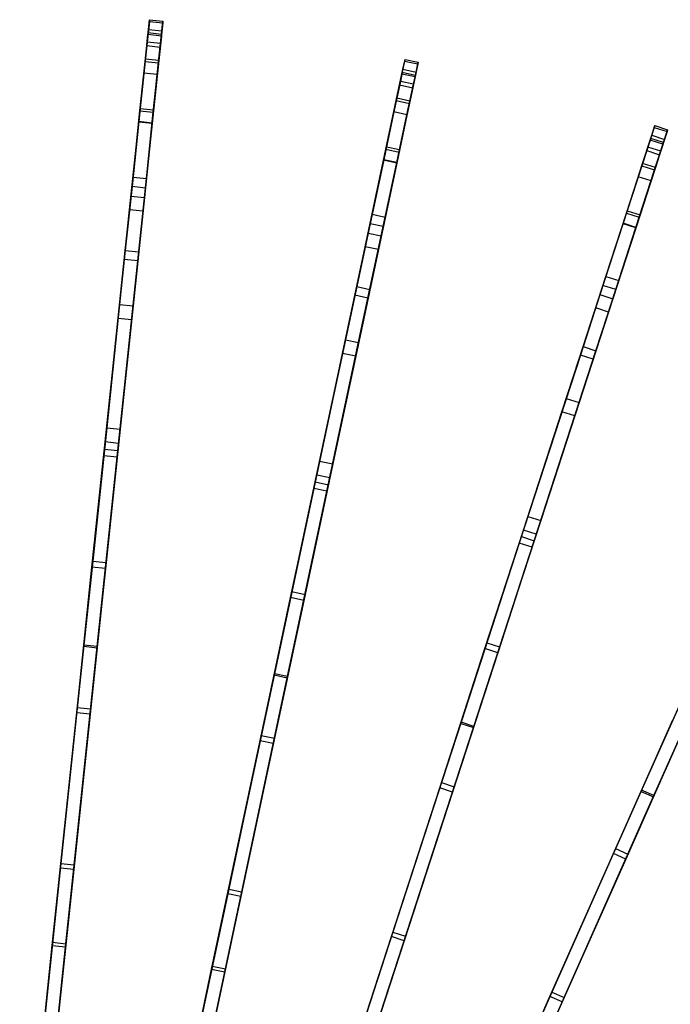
# Model space of a CAD drawing. Extents: x 0.4 to 55.5, y 0.4 to 55.5.
# Tile 102 of 103: x 29.3 to 36.5, y 44.3 to 55.3. Entities that reach past the tile are written whole.
import ezdxf

# ---------------------------------------------------------------- set-up
doc = ezdxf.new("R2010")
doc.units = 0
doc.header["$LTSCALE"] = 2.54
doc.layers.get('0').update_dxf_attribs({"color": 13, "linetype": 'CONTINUOUS'})

# ---------------------------------------------------------------- blocks, each defined once
blk = doc.blocks.new('M_STL')
at = {"color": 0}
for p, q in [((30.726, 55.312, 20.965), (30.698, 55.042, 19.767)), ((30.726, 55.312, 20.965), (30.698, 55.042, 19.767)), ((30.717, 55.22, 22.832), (30.728, 55.331, 22.149)), ((30.717, 55.22, 22.832), (30.728, 55.331, 22.149)), ((30.728, 55.331, 22.149), (30.726, 55.312, 20.965)), ((30.728, 55.331, 22.149), (30.726, 55.312, 20.965)), ((30.726, 55.312, 20.965), (30.875, 55.296, 20.965)), ((30.726, 55.312, 20.965), (30.875, 55.296, 20.965)), ((30.728, 55.331, 22.149), (30.877, 55.315, 22.149)), ((30.728, 55.331, 22.149), (30.877, 55.315, 22.149)), ((30.875, 55.296, 20.965), (30.847, 55.026, 19.767)), ((30.875, 55.296, 20.965), (30.847, 55.026, 19.767)), ((30.866, 55.205, 22.832), (30.877, 55.315, 22.149)), ((30.866, 55.205, 22.832), (30.877, 55.315, 22.149)), ((30.877, 55.315, 22.149), (30.875, 55.296, 20.965)), ((30.877, 55.315, 22.149), (30.875, 55.296, 20.965)), ((30.679, 54.864, 23.862), (30.717, 55.22, 22.832)), ((30.679, 54.864, 23.862), (30.717, 55.22, 22.832)), ((30.682, 54.891, 19.783), (30.711, 55.164, 20.979)), ((30.682, 54.891, 19.783), (30.711, 55.164, 20.979)), ((30.713, 55.183, 22.149), (30.702, 55.082, 22.77)), ((30.713, 55.183, 22.149), (30.702, 55.082, 22.77)), ((30.711, 55.164, 20.979), (30.713, 55.183, 22.149)), ((30.711, 55.164, 20.979), (30.713, 55.183, 22.149)), ((30.86, 55.148, 20.979), (30.711, 55.164, 20.979)), ((30.86, 55.148, 20.979), (30.711, 55.164, 20.979)), ((30.862, 55.167, 22.149), (30.713, 55.183, 22.149)), ((30.862, 55.167, 22.149), (30.713, 55.183, 22.149)), ((30.717, 55.22, 22.832), (30.866, 55.205, 22.832)), ((30.717, 55.22, 22.832), (30.866, 55.205, 22.832)), ((30.828, 54.848, 23.862), (30.866, 55.205, 22.832)), ((30.828, 54.848, 23.862), (30.866, 55.205, 22.832)), ((30.86, 55.148, 20.979), (30.831, 54.875, 19.783)), ((30.86, 55.148, 20.979), (30.831, 54.875, 19.783)), ((30.851, 55.067, 22.77), (30.862, 55.167, 22.149)), ((30.851, 55.067, 22.77), (30.862, 55.167, 22.149)), ((30.862, 55.167, 22.149), (30.86, 55.148, 20.979)), ((30.862, 55.167, 22.149), (30.86, 55.148, 20.979)), ((30.698, 55.042, 19.767), (30.624, 54.341, 17.752)), ((30.698, 55.042, 19.767), (30.624, 54.341, 17.752)), ((30.702, 55.082, 22.77), (30.666, 54.736, 23.784)), ((30.702, 55.082, 22.77), (30.666, 54.736, 23.784)), ((30.698, 55.042, 19.767), (30.847, 55.026, 19.767)), ((30.698, 55.042, 19.767), (30.847, 55.026, 19.767)), ((30.851, 55.067, 22.77), (30.702, 55.082, 22.77)), ((30.851, 55.067, 22.77), (30.702, 55.082, 22.77)), ((30.847, 55.026, 19.767), (30.773, 54.325, 17.752)), ((30.847, 55.026, 19.767), (30.773, 54.325, 17.752)), ((30.815, 54.72, 23.784), (30.851, 55.067, 22.77)), ((30.815, 54.72, 23.784), (30.851, 55.067, 22.77)), ((30.608, 54.189, 17.775), (30.682, 54.891, 19.783)), ((30.608, 54.189, 17.775), (30.682, 54.891, 19.783)), ((30.621, 54.313, 24.775), (30.679, 54.864, 23.862)), ((30.621, 54.313, 24.775), (30.679, 54.864, 23.862)), ((30.679, 54.864, 23.862), (30.828, 54.848, 23.862)), ((30.679, 54.864, 23.862), (30.828, 54.848, 23.862)), ((30.831, 54.875, 19.783), (30.682, 54.891, 19.783)), ((30.831, 54.875, 19.783), (30.682, 54.891, 19.783)), ((30.831, 54.875, 19.783), (30.757, 54.173, 17.775)), ((30.831, 54.875, 19.783), (30.757, 54.173, 17.775)), ((30.77, 54.298, 24.775), (30.828, 54.848, 23.862)), ((30.77, 54.298, 24.775), (30.828, 54.848, 23.862)), ((33.574, 54.868, 20.964), (33.517, 54.603, 19.765)), ((33.574, 54.868, 20.964), (33.517, 54.603, 19.765)), ((33.555, 54.778, 22.833), (33.578, 54.888, 22.149)), ((33.555, 54.778, 22.833), (33.578, 54.888, 22.149)), ((33.578, 54.888, 22.149), (33.574, 54.868, 20.964)), ((33.578, 54.888, 22.149), (33.574, 54.868, 20.964)), ((33.574, 54.868, 20.964), (33.72, 54.837, 20.964)), ((33.574, 54.868, 20.964), (33.72, 54.837, 20.964)), ((33.578, 54.888, 22.149), (33.725, 54.856, 22.149)), ((33.578, 54.888, 22.149), (33.725, 54.856, 22.149)), ((33.72, 54.837, 20.964), (33.664, 54.572, 19.765)), ((33.72, 54.837, 20.964), (33.664, 54.572, 19.765)), ((33.701, 54.747, 22.833), (33.725, 54.856, 22.149)), ((33.701, 54.747, 22.833), (33.725, 54.856, 22.149)), ((33.725, 54.856, 22.149), (33.72, 54.837, 20.964)), ((33.725, 54.856, 22.149), (33.72, 54.837, 20.964)), ((30.666, 54.736, 23.784), (30.609, 54.194, 24.685)), ((30.666, 54.736, 23.784), (30.609, 54.194, 24.685)), ((30.815, 54.72, 23.784), (30.666, 54.736, 23.784)), ((30.815, 54.72, 23.784), (30.666, 54.736, 23.784)), ((30.758, 54.178, 24.685), (30.815, 54.72, 23.784)), ((30.758, 54.178, 24.685), (30.815, 54.72, 23.784)), ((33.48, 54.428, 23.864), (33.555, 54.778, 22.833)), ((33.48, 54.428, 23.864), (33.555, 54.778, 22.833)), ((33.486, 54.454, 19.782), (33.543, 54.723, 20.978)), ((33.486, 54.454, 19.782), (33.543, 54.723, 20.978)), ((33.547, 54.742, 22.148), (33.526, 54.643, 22.771)), ((33.547, 54.742, 22.148), (33.526, 54.643, 22.771)), ((33.543, 54.723, 20.978), (33.547, 54.742, 22.148)), ((33.543, 54.723, 20.978), (33.547, 54.742, 22.148)), ((33.69, 54.692, 20.978), (33.543, 54.723, 20.978)), ((33.69, 54.692, 20.978), (33.543, 54.723, 20.978)), ((33.694, 54.71, 22.148), (33.547, 54.742, 22.148)), ((33.694, 54.71, 22.148), (33.547, 54.742, 22.148)), ((33.555, 54.778, 22.833), (33.701, 54.747, 22.833)), ((33.555, 54.778, 22.833), (33.701, 54.747, 22.833)), ((33.627, 54.396, 23.864), (33.701, 54.747, 22.833)), ((33.627, 54.396, 23.864), (33.701, 54.747, 22.833)), ((33.673, 54.612, 22.771), (33.694, 54.71, 22.148)), ((33.673, 54.612, 22.771), (33.694, 54.71, 22.148)), ((33.694, 54.71, 22.148), (33.69, 54.692, 20.978)), ((33.694, 54.71, 22.148), (33.69, 54.692, 20.978)), ((33.517, 54.603, 19.765), (33.371, 53.913, 17.749)), ((33.517, 54.603, 19.765), (33.371, 53.913, 17.749)), ((33.526, 54.643, 22.771), (33.453, 54.302, 23.785)), ((33.526, 54.643, 22.771), (33.453, 54.302, 23.785)), ((33.517, 54.603, 19.765), (33.664, 54.572, 19.765)), ((33.517, 54.603, 19.765), (33.664, 54.572, 19.765)), ((33.673, 54.612, 22.771), (33.526, 54.643, 22.771)), ((33.673, 54.612, 22.771), (33.526, 54.643, 22.771)), ((33.6, 54.271, 23.785), (33.673, 54.612, 22.771)), ((33.6, 54.271, 23.785), (33.673, 54.612, 22.771)), ((33.69, 54.692, 20.978), (33.632, 54.423, 19.782)), ((33.69, 54.692, 20.978), (33.632, 54.423, 19.782)), ((33.664, 54.572, 19.765), (33.517, 53.882, 17.749)), ((33.664, 54.572, 19.765), (33.517, 53.882, 17.749)), ((33.339, 53.764, 17.773), (33.486, 54.454, 19.782)), ((33.339, 53.764, 17.773), (33.486, 54.454, 19.782)), ((33.365, 53.886, 24.776), (33.48, 54.428, 23.864)), ((33.365, 53.886, 24.776), (33.48, 54.428, 23.864)), ((33.48, 54.428, 23.864), (33.627, 54.396, 23.864)), ((33.48, 54.428, 23.864), (33.627, 54.396, 23.864)), ((33.632, 54.423, 19.782), (33.486, 54.454, 19.782)), ((33.632, 54.423, 19.782), (33.486, 54.454, 19.782)), ((33.632, 54.423, 19.782), (33.486, 53.732, 17.773)), ((33.632, 54.423, 19.782), (33.486, 53.732, 17.773)), ((33.512, 53.855, 24.776), (33.627, 54.396, 23.864)), ((33.512, 53.855, 24.776), (33.627, 54.396, 23.864)), ((30.624, 54.341, 17.752), (30.521, 53.363, 15.561)), ((30.624, 54.341, 17.752), (30.521, 53.363, 15.561)), ((30.544, 53.576, 25.551), (30.621, 54.313, 24.775)), ((30.544, 53.576, 25.551), (30.621, 54.313, 24.775)), ((30.621, 54.313, 24.775), (30.77, 54.298, 24.775)), ((30.621, 54.313, 24.775), (30.77, 54.298, 24.775)), ((30.624, 54.341, 17.752), (30.773, 54.325, 17.752)), ((30.624, 54.341, 17.752), (30.773, 54.325, 17.752)), ((30.773, 54.325, 17.752), (30.671, 53.347, 15.561)), ((30.773, 54.325, 17.752), (30.671, 53.347, 15.561)), ((30.693, 53.56, 25.551), (30.77, 54.298, 24.775)), ((30.693, 53.56, 25.551), (30.77, 54.298, 24.775)), ((33.453, 54.302, 23.785), (33.34, 53.768, 24.686)), ((33.453, 54.302, 23.785), (33.34, 53.768, 24.686)), ((33.6, 54.271, 23.785), (33.453, 54.302, 23.785)), ((33.6, 54.271, 23.785), (33.453, 54.302, 23.785)), ((33.487, 53.737, 24.686), (33.6, 54.271, 23.785)), ((33.487, 53.737, 24.686), (33.6, 54.271, 23.785)), ((30.505, 53.209, 15.587), (30.608, 54.189, 17.775)), ((30.505, 53.209, 15.587), (30.608, 54.189, 17.775)), ((30.609, 54.194, 24.685), (30.533, 53.469, 25.445)), ((30.609, 54.194, 24.685), (30.533, 53.469, 25.445)), ((30.757, 54.173, 17.775), (30.608, 54.189, 17.775)), ((30.757, 54.173, 17.775), (30.608, 54.189, 17.775)), ((30.758, 54.178, 24.685), (30.609, 54.194, 24.685)), ((30.758, 54.178, 24.685), (30.609, 54.194, 24.685)), ((30.757, 54.173, 17.775), (30.654, 53.194, 15.587)), ((30.757, 54.173, 17.775), (30.654, 53.194, 15.587)), ((30.682, 53.453, 25.445), (30.758, 54.178, 24.685)), ((30.682, 53.453, 25.445), (30.758, 54.178, 24.685)), ((36.331, 54.042, 22.833), (36.365, 54.149, 22.148)), ((36.331, 54.042, 22.833), (36.365, 54.149, 22.148)), ((36.365, 54.149, 22.148), (36.359, 54.13, 20.963)), ((36.365, 54.149, 22.148), (36.359, 54.13, 20.963)), ((36.365, 54.149, 22.148), (36.508, 54.103, 22.148)), ((36.365, 54.149, 22.148), (36.508, 54.103, 22.148)), ((36.22, 53.701, 23.865), (36.331, 54.042, 22.833)), ((36.22, 53.701, 23.865), (36.331, 54.042, 22.833)), ((36.359, 54.13, 20.963), (36.275, 53.872, 19.764)), ((36.359, 54.13, 20.963), (36.275, 53.872, 19.764)), ((36.331, 54.042, 22.833), (36.474, 53.996, 22.833)), ((36.331, 54.042, 22.833), (36.474, 53.996, 22.833)), ((36.359, 54.13, 20.963), (36.502, 54.084, 20.963)), ((36.359, 54.13, 20.963), (36.502, 54.084, 20.963)), ((36.502, 54.084, 20.963), (36.418, 53.825, 19.764)), ((36.502, 54.084, 20.963), (36.418, 53.825, 19.764)), ((36.474, 53.996, 22.833), (36.508, 54.103, 22.148)), ((36.474, 53.996, 22.833), (36.508, 54.103, 22.148)), ((36.508, 54.103, 22.148), (36.502, 54.084, 20.963)), ((36.508, 54.103, 22.148), (36.502, 54.084, 20.963)), ((36.228, 53.727, 19.78), (36.313, 53.988, 20.977)), ((36.228, 53.727, 19.78), (36.313, 53.988, 20.977)), ((36.319, 54.007, 22.148), (36.288, 53.911, 22.771)), ((36.319, 54.007, 22.148), (36.288, 53.911, 22.771)), ((36.313, 53.988, 20.977), (36.319, 54.007, 22.148)), ((36.313, 53.988, 20.977), (36.319, 54.007, 22.148)), ((36.456, 53.942, 20.977), (36.313, 53.988, 20.977)), ((36.456, 53.942, 20.977), (36.313, 53.988, 20.977)), ((36.462, 53.961, 22.148), (36.319, 54.007, 22.148)), ((36.462, 53.961, 22.148), (36.319, 54.007, 22.148)), ((36.363, 53.655, 23.865), (36.474, 53.996, 22.833)), ((36.363, 53.655, 23.865), (36.474, 53.996, 22.833)), ((36.456, 53.942, 20.977), (36.371, 53.681, 19.78)), ((36.456, 53.942, 20.977), (36.371, 53.681, 19.78)), ((36.431, 53.864, 22.771), (36.462, 53.961, 22.148)), ((36.431, 53.864, 22.771), (36.462, 53.961, 22.148)), ((36.462, 53.961, 22.148), (36.456, 53.942, 20.977)), ((36.462, 53.961, 22.148), (36.456, 53.942, 20.977)), ((33.371, 53.913, 17.749), (33.166, 52.951, 15.558)), ((33.371, 53.913, 17.749), (33.166, 52.951, 15.558)), ((33.211, 53.16, 25.552), (33.365, 53.886, 24.776)), ((33.211, 53.16, 25.552), (33.365, 53.886, 24.776)), ((33.517, 53.882, 17.749), (33.313, 52.919, 15.558)), ((33.517, 53.882, 17.749), (33.313, 52.919, 15.558)), ((33.357, 53.129, 25.552), (33.512, 53.855, 24.776)), ((33.357, 53.129, 25.552), (33.512, 53.855, 24.776)), ((33.365, 53.886, 24.776), (33.512, 53.855, 24.776)), ((33.365, 53.886, 24.776), (33.512, 53.855, 24.776)), ((33.371, 53.913, 17.749), (33.517, 53.882, 17.749)), ((33.371, 53.913, 17.749), (33.517, 53.882, 17.749)), ((36.275, 53.872, 19.764), (36.057, 53.2, 17.747)), ((36.275, 53.872, 19.764), (36.057, 53.2, 17.747)), ((36.288, 53.911, 22.771), (36.18, 53.579, 23.785)), ((36.288, 53.911, 22.771), (36.18, 53.579, 23.785)), ((36.418, 53.825, 19.764), (36.2, 53.154, 17.747)), ((36.418, 53.825, 19.764), (36.2, 53.154, 17.747)), ((36.275, 53.872, 19.764), (36.418, 53.825, 19.764)), ((36.275, 53.872, 19.764), (36.418, 53.825, 19.764)), ((36.431, 53.864, 22.771), (36.288, 53.911, 22.771)), ((36.431, 53.864, 22.771), (36.288, 53.911, 22.771)), ((36.323, 53.532, 23.785), (36.431, 53.864, 22.771)), ((36.323, 53.532, 23.785), (36.431, 53.864, 22.771)), ((33.134, 52.799, 15.584), (33.339, 53.764, 17.773)), ((33.134, 52.799, 15.584), (33.339, 53.764, 17.773)), ((33.34, 53.768, 24.686), (33.188, 53.055, 25.446)), ((33.34, 53.768, 24.686), (33.188, 53.055, 25.446)), ((33.486, 53.732, 17.773), (33.281, 52.768, 15.584)), ((33.486, 53.732, 17.773), (33.281, 52.768, 15.584)), ((33.335, 53.024, 25.446), (33.487, 53.737, 24.686)), ((33.335, 53.024, 25.446), (33.487, 53.737, 24.686)), ((33.486, 53.732, 17.773), (33.339, 53.764, 17.773)), ((33.486, 53.732, 17.773), (33.339, 53.764, 17.773)), ((33.487, 53.737, 24.686), (33.34, 53.768, 24.686)), ((33.487, 53.737, 24.686), (33.34, 53.768, 24.686)), ((36.01, 53.055, 17.771), (36.228, 53.727, 19.78)), ((36.01, 53.055, 17.771), (36.228, 53.727, 19.78)), ((36.371, 53.681, 19.78), (36.228, 53.727, 19.78)), ((36.371, 53.681, 19.78), (36.228, 53.727, 19.78)), ((36.049, 53.174, 24.777), (36.22, 53.701, 23.865)), ((36.049, 53.174, 24.777), (36.22, 53.701, 23.865)), ((36.371, 53.681, 19.78), (36.153, 53.009, 17.771)), ((36.371, 53.681, 19.78), (36.153, 53.009, 17.771)), ((36.191, 53.128, 24.777), (36.363, 53.655, 23.865)), ((36.191, 53.128, 24.777), (36.363, 53.655, 23.865)), ((36.22, 53.701, 23.865), (36.363, 53.655, 23.865)), ((36.22, 53.701, 23.865), (36.363, 53.655, 23.865)), ((30.458, 52.757, 26.062), (30.544, 53.576, 25.551)), ((30.458, 52.757, 26.062), (30.544, 53.576, 25.551)), ((30.544, 53.576, 25.551), (30.693, 53.56, 25.551)), ((30.544, 53.576, 25.551), (30.693, 53.56, 25.551)), ((30.607, 52.741, 26.062), (30.693, 53.56, 25.551)), ((30.607, 52.741, 26.062), (30.693, 53.56, 25.551)), ((36.18, 53.579, 23.785), (36.012, 53.06, 24.687)), ((36.18, 53.579, 23.785), (36.012, 53.06, 24.687)), ((36.154, 53.014, 24.687), (36.323, 53.532, 23.785)), ((36.154, 53.014, 24.687), (36.323, 53.532, 23.785)), ((36.323, 53.532, 23.785), (36.18, 53.579, 23.785)), ((36.323, 53.532, 23.785), (36.18, 53.579, 23.785)), ((30.533, 53.469, 25.445), (30.447, 52.658, 25.944)), ((30.533, 53.469, 25.445), (30.447, 52.658, 25.944)), ((30.682, 53.453, 25.445), (30.533, 53.469, 25.445)), ((30.682, 53.453, 25.445), (30.533, 53.469, 25.445)), ((30.597, 52.643, 25.944), (30.682, 53.453, 25.445)), ((30.597, 52.643, 25.944), (30.682, 53.453, 25.445)), ((30.521, 53.363, 15.561), (30.394, 52.154, 13.362)), ((30.521, 53.363, 15.561), (30.394, 52.154, 13.362)), ((30.521, 53.363, 15.561), (30.671, 53.347, 15.561)), ((30.521, 53.363, 15.561), (30.671, 53.347, 15.561)), ((30.671, 53.347, 15.561), (30.544, 52.138, 13.362)), ((30.671, 53.347, 15.561), (30.544, 52.138, 13.362)), ((30.378, 51.999, 13.395), (30.505, 53.209, 15.587)), ((30.378, 51.999, 13.395), (30.505, 53.209, 15.587)), ((30.654, 53.194, 15.587), (30.505, 53.209, 15.587)), ((30.654, 53.194, 15.587), (30.505, 53.209, 15.587)), ((30.654, 53.194, 15.587), (30.527, 51.983, 13.395)), ((30.654, 53.194, 15.587), (30.527, 51.983, 13.395)), ((33.039, 52.354, 26.063), (33.211, 53.16, 25.552)), ((33.039, 52.354, 26.063), (33.211, 53.16, 25.552)), ((33.211, 53.16, 25.552), (33.357, 53.129, 25.552)), ((33.211, 53.16, 25.552), (33.357, 53.129, 25.552)), ((36.057, 53.2, 17.747), (35.753, 52.264, 15.555)), ((36.057, 53.2, 17.747), (35.753, 52.264, 15.555)), ((35.819, 52.468, 25.553), (36.049, 53.174, 24.777)), ((35.819, 52.468, 25.553), (36.049, 53.174, 24.777)), ((36.049, 53.174, 24.777), (36.191, 53.128, 24.777)), ((36.049, 53.174, 24.777), (36.191, 53.128, 24.777)), ((36.057, 53.2, 17.747), (36.2, 53.154, 17.747)), ((36.057, 53.2, 17.747), (36.2, 53.154, 17.747)), ((33.188, 53.055, 25.446), (33.019, 52.257, 25.945)), ((33.188, 53.055, 25.446), (33.019, 52.257, 25.945)), ((33.186, 52.323, 26.063), (33.357, 53.129, 25.552)), ((33.186, 52.323, 26.063), (33.357, 53.129, 25.552)), ((33.335, 53.024, 25.446), (33.188, 53.055, 25.446)), ((33.335, 53.024, 25.446), (33.188, 53.055, 25.446)), ((35.705, 52.117, 15.581), (36.01, 53.055, 17.771)), ((35.705, 52.117, 15.581), (36.01, 53.055, 17.771)), ((36.012, 53.06, 24.687), (35.786, 52.366, 25.447)), ((36.012, 53.06, 24.687), (35.786, 52.366, 25.447)), ((36.2, 53.154, 17.747), (35.896, 52.218, 15.555)), ((36.2, 53.154, 17.747), (35.896, 52.218, 15.555)), ((35.962, 52.422, 25.553), (36.191, 53.128, 24.777)), ((35.962, 52.422, 25.553), (36.191, 53.128, 24.777)), ((36.153, 53.009, 17.771), (36.01, 53.055, 17.771)), ((36.153, 53.009, 17.771), (36.01, 53.055, 17.771)), ((36.154, 53.014, 24.687), (36.012, 53.06, 24.687)), ((36.154, 53.014, 24.687), (36.012, 53.06, 24.687)), ((33.166, 52.951, 15.558), (32.913, 51.761, 13.359)), ((33.166, 52.951, 15.558), (32.913, 51.761, 13.359)), ((33.165, 52.226, 25.945), (33.335, 53.024, 25.446)), ((33.165, 52.226, 25.945), (33.335, 53.024, 25.446)), ((33.166, 52.951, 15.558), (33.313, 52.919, 15.558)), ((33.166, 52.951, 15.558), (33.313, 52.919, 15.558)), ((36.153, 53.009, 17.771), (35.848, 52.07, 15.581)), ((36.153, 53.009, 17.771), (35.848, 52.07, 15.581)), ((35.929, 52.32, 25.447), (36.154, 53.014, 24.687)), ((35.929, 52.32, 25.447), (36.154, 53.014, 24.687)), ((33.313, 52.919, 15.558), (33.06, 51.729, 13.359)), ((33.313, 52.919, 15.558), (33.06, 51.729, 13.359)), ((30.225, 50.542, 27.088), (30.458, 52.757, 26.062)), ((30.225, 50.542, 27.088), (30.458, 52.757, 26.062)), ((30.374, 50.526, 27.088), (30.607, 52.741, 26.062)), ((30.374, 50.526, 27.088), (30.607, 52.741, 26.062)), ((30.458, 52.757, 26.062), (30.607, 52.741, 26.062)), ((30.458, 52.757, 26.062), (30.607, 52.741, 26.062)), ((32.881, 51.608, 13.392), (33.134, 52.799, 15.584)), ((32.881, 51.608, 13.392), (33.134, 52.799, 15.584)), ((33.281, 52.768, 15.584), (33.028, 51.577, 13.392)), ((33.281, 52.768, 15.584), (33.028, 51.577, 13.392)), ((33.281, 52.768, 15.584), (33.134, 52.799, 15.584)), ((33.281, 52.768, 15.584), (33.134, 52.799, 15.584)), ((30.447, 52.658, 25.944), (30.217, 50.467, 26.957)), ((30.447, 52.658, 25.944), (30.217, 50.467, 26.957)), ((30.366, 50.452, 26.957), (30.597, 52.643, 25.944)), ((30.366, 50.452, 26.957), (30.597, 52.643, 25.944)), ((30.597, 52.643, 25.944), (30.447, 52.658, 25.944)), ((30.597, 52.643, 25.944), (30.447, 52.658, 25.944)), ((35.565, 51.684, 26.064), (35.819, 52.468, 25.553)), ((35.565, 51.684, 26.064), (35.819, 52.468, 25.553)), ((35.707, 51.638, 26.064), (35.962, 52.422, 25.553)), ((35.707, 51.638, 26.064), (35.962, 52.422, 25.553)), ((35.819, 52.468, 25.553), (35.962, 52.422, 25.553)), ((35.819, 52.468, 25.553), (35.962, 52.422, 25.553)), ((32.576, 50.175, 27.089), (33.039, 52.354, 26.063)), ((32.576, 50.175, 27.089), (33.039, 52.354, 26.063)), ((32.723, 50.144, 27.089), (33.186, 52.323, 26.063)), ((32.723, 50.144, 27.089), (33.186, 52.323, 26.063)), ((33.039, 52.354, 26.063), (33.186, 52.323, 26.063)), ((33.039, 52.354, 26.063), (33.186, 52.323, 26.063)), ((35.786, 52.366, 25.447), (35.534, 51.59, 25.945)), ((35.786, 52.366, 25.447), (35.534, 51.59, 25.945)), ((35.677, 51.544, 25.945), (35.929, 52.32, 25.447)), ((35.677, 51.544, 25.945), (35.929, 52.32, 25.447)), ((35.929, 52.32, 25.447), (35.786, 52.366, 25.447)), ((35.929, 52.32, 25.447), (35.786, 52.366, 25.447)), ((33.019, 52.257, 25.945), (32.561, 50.102, 26.958)), ((33.019, 52.257, 25.945), (32.561, 50.102, 26.958)), ((32.707, 50.071, 26.958), (33.165, 52.226, 25.945)), ((32.707, 50.071, 26.958), (33.165, 52.226, 25.945)), ((33.165, 52.226, 25.945), (33.019, 52.257, 25.945)), ((33.165, 52.226, 25.945), (33.019, 52.257, 25.945)), ((35.753, 52.264, 15.555), (35.377, 51.106, 13.355)), ((35.753, 52.264, 15.555), (35.377, 51.106, 13.355)), ((35.896, 52.218, 15.555), (35.52, 51.06, 13.355)), ((35.896, 52.218, 15.555), (35.52, 51.06, 13.355)), ((35.753, 52.264, 15.555), (35.896, 52.218, 15.555)), ((35.753, 52.264, 15.555), (35.896, 52.218, 15.555)), ((30.394, 52.154, 13.362), (30.25, 50.78, 11.297)), ((30.394, 52.154, 13.362), (30.25, 50.78, 11.297)), ((30.394, 52.154, 13.362), (30.544, 52.138, 13.362)), ((30.394, 52.154, 13.362), (30.544, 52.138, 13.362)), ((30.544, 52.138, 13.362), (30.399, 50.764, 11.297)), ((30.544, 52.138, 13.362), (30.399, 50.764, 11.297)), ((35.329, 50.958, 13.388), (35.705, 52.117, 15.581)), ((35.329, 50.958, 13.388), (35.705, 52.117, 15.581)), ((35.848, 52.07, 15.581), (35.471, 50.912, 13.388)), ((35.848, 52.07, 15.581), (35.471, 50.912, 13.388)), ((35.848, 52.07, 15.581), (35.705, 52.117, 15.581)), ((35.848, 52.07, 15.581), (35.705, 52.117, 15.581)), ((30.233, 50.621, 11.334), (30.378, 51.999, 13.395)), ((30.233, 50.621, 11.334), (30.378, 51.999, 13.395)), ((30.527, 51.983, 13.395), (30.378, 51.999, 13.395)), ((30.527, 51.983, 13.395), (30.378, 51.999, 13.395)), ((30.527, 51.983, 13.395), (30.382, 50.605, 11.334)), ((30.527, 51.983, 13.395), (30.382, 50.605, 11.334)), ((32.913, 51.761, 13.359), (32.626, 50.408, 11.293)), ((32.913, 51.761, 13.359), (32.626, 50.408, 11.293)), ((33.06, 51.729, 13.359), (32.772, 50.377, 11.293)), ((33.06, 51.729, 13.359), (32.772, 50.377, 11.293)), ((32.913, 51.761, 13.359), (33.06, 51.729, 13.359)), ((32.913, 51.761, 13.359), (33.06, 51.729, 13.359)), ((34.876, 49.565, 27.09), (35.565, 51.684, 26.064)), ((34.876, 49.565, 27.09), (35.565, 51.684, 26.064)), ((35.019, 49.519, 27.09), (35.707, 51.638, 26.064)), ((35.019, 49.519, 27.09), (35.707, 51.638, 26.064)), ((35.565, 51.684, 26.064), (35.707, 51.638, 26.064)), ((35.565, 51.684, 26.064), (35.707, 51.638, 26.064)), ((32.593, 50.252, 11.33), (32.881, 51.608, 13.392)), ((32.593, 50.252, 11.33), (32.881, 51.608, 13.392)), ((33.028, 51.577, 13.392), (32.739, 50.221, 11.33)), ((33.028, 51.577, 13.392), (32.739, 50.221, 11.33)), ((33.028, 51.577, 13.392), (32.881, 51.608, 13.392)), ((33.028, 51.577, 13.392), (32.881, 51.608, 13.392)), ((35.534, 51.59, 25.945), (34.853, 49.494, 26.959)), ((35.534, 51.59, 25.945), (34.853, 49.494, 26.959)), ((34.996, 49.448, 26.959), (35.677, 51.544, 25.945)), ((34.996, 49.448, 26.959), (35.677, 51.544, 25.945)), ((35.677, 51.544, 25.945), (35.534, 51.59, 25.945)), ((35.677, 51.544, 25.945), (35.534, 51.59, 25.945)), ((35.377, 51.106, 13.355), (34.949, 49.791, 11.289)), ((35.377, 51.106, 13.355), (34.949, 49.791, 11.289)), ((35.377, 51.106, 13.355), (35.52, 51.06, 13.355)), ((35.377, 51.106, 13.355), (35.52, 51.06, 13.355)), ((34.9, 49.639, 11.326), (35.329, 50.958, 13.388)), ((34.9, 49.639, 11.326), (35.329, 50.958, 13.388)), ((35.52, 51.06, 13.355), (35.092, 49.744, 11.289)), ((35.52, 51.06, 13.355), (35.092, 49.744, 11.289)), ((35.471, 50.912, 13.388), (35.329, 50.958, 13.388)), ((35.471, 50.912, 13.388), (35.329, 50.958, 13.388)), ((35.471, 50.912, 13.388), (35.043, 49.593, 11.326)), ((35.471, 50.912, 13.388), (35.043, 49.593, 11.326)), ((30.25, 50.78, 11.297), (30.094, 49.293, 9.435)), ((30.25, 50.78, 11.297), (30.094, 49.293, 9.435)), ((30.399, 50.764, 11.297), (30.243, 49.277, 9.435)), ((30.399, 50.764, 11.297), (30.243, 49.277, 9.435)), ((30.25, 50.78, 11.297), (30.399, 50.764, 11.297)), ((30.25, 50.78, 11.297), (30.399, 50.764, 11.297)), ((29.994, 48.342, 27.97), (30.225, 50.542, 27.088)), ((29.994, 48.342, 27.97), (30.225, 50.542, 27.088)), ((30.086, 49.225, 9.584), (30.233, 50.621, 11.334)), ((30.086, 49.225, 9.584), (30.233, 50.621, 11.334)), ((30.143, 48.326, 27.97), (30.374, 50.526, 27.088)), ((30.143, 48.326, 27.97), (30.374, 50.526, 27.088)), ((30.225, 50.542, 27.088), (30.374, 50.526, 27.088)), ((30.225, 50.542, 27.088), (30.374, 50.526, 27.088)), ((30.382, 50.605, 11.334), (30.233, 50.621, 11.334)), ((30.382, 50.605, 11.334), (30.233, 50.621, 11.334)), ((30.382, 50.605, 11.334), (30.236, 49.209, 9.584)), ((30.382, 50.605, 11.334), (30.236, 49.209, 9.584)), ((30.217, 50.467, 26.957), (29.995, 48.356, 27.804)), ((30.217, 50.467, 26.957), (29.995, 48.356, 27.804)), ((30.144, 48.34, 27.804), (30.366, 50.452, 26.957)), ((30.144, 48.34, 27.804), (30.366, 50.452, 26.957)), ((30.366, 50.452, 26.957), (30.217, 50.467, 26.957)), ((30.366, 50.452, 26.957), (30.217, 50.467, 26.957)), ((32.626, 50.408, 11.293), (32.316, 48.953, 9.439)), ((32.626, 50.408, 11.293), (32.316, 48.953, 9.439)), ((32.772, 50.377, 11.293), (32.463, 48.921, 9.439)), ((32.772, 50.377, 11.293), (32.463, 48.921, 9.439)), ((32.626, 50.408, 11.293), (32.772, 50.377, 11.293)), ((32.626, 50.408, 11.293), (32.772, 50.377, 11.293)), ((32.302, 48.885, 9.588), (32.593, 50.252, 11.33)), ((32.302, 48.885, 9.588), (32.593, 50.252, 11.33)), ((32.739, 50.221, 11.33), (32.449, 48.854, 9.588)), ((32.739, 50.221, 11.33), (32.449, 48.854, 9.588)), ((32.739, 50.221, 11.33), (32.593, 50.252, 11.33)), ((32.739, 50.221, 11.33), (32.593, 50.252, 11.33)), ((32.119, 48.022, 27.966), (32.576, 50.175, 27.089)), ((32.119, 48.022, 27.966), (32.576, 50.175, 27.089)), ((32.561, 50.102, 26.958), (32.121, 48.036, 27.801)), ((32.561, 50.102, 26.958), (32.121, 48.036, 27.801)), ((32.265, 47.991, 27.966), (32.723, 50.144, 27.089)), ((32.265, 47.991, 27.966), (32.723, 50.144, 27.089)), ((32.707, 50.071, 26.958), (32.561, 50.102, 26.958)), ((32.707, 50.071, 26.958), (32.561, 50.102, 26.958)), ((32.576, 50.175, 27.089), (32.723, 50.144, 27.089)), ((32.576, 50.175, 27.089), (32.723, 50.144, 27.089)), ((32.268, 48.005, 27.801), (32.707, 50.071, 26.958)), ((32.268, 48.005, 27.801), (32.707, 50.071, 26.958)), ((34.949, 49.791, 11.289), (34.491, 48.381, 9.443)), ((34.949, 49.791, 11.289), (34.491, 48.381, 9.443)), ((34.949, 49.791, 11.289), (35.092, 49.744, 11.289)), ((34.949, 49.791, 11.289), (35.092, 49.744, 11.289)), ((35.092, 49.744, 11.289), (34.634, 48.335, 9.443)), ((35.092, 49.744, 11.289), (34.634, 48.335, 9.443)), ((34.199, 47.481, 27.963), (34.876, 49.565, 27.09)), ((34.199, 47.481, 27.963), (34.876, 49.565, 27.09)), ((34.47, 48.316, 9.592), (34.9, 49.639, 11.326)), ((34.47, 48.316, 9.592), (34.9, 49.639, 11.326)), ((35.043, 49.593, 11.326), (34.613, 48.269, 9.592)), ((35.043, 49.593, 11.326), (34.613, 48.269, 9.592)), ((34.876, 49.565, 27.09), (35.019, 49.519, 27.09)), ((34.876, 49.565, 27.09), (35.019, 49.519, 27.09)), ((35.043, 49.593, 11.326), (34.9, 49.639, 11.326)), ((35.043, 49.593, 11.326), (34.9, 49.639, 11.326)), ((34.853, 49.494, 26.959), (34.203, 47.494, 27.798)), ((34.853, 49.494, 26.959), (34.203, 47.494, 27.798)), ((34.342, 47.435, 27.963), (35.019, 49.519, 27.09)), ((34.342, 47.435, 27.963), (35.019, 49.519, 27.09)), ((34.346, 47.448, 27.798), (34.996, 49.448, 26.959)), ((34.346, 47.448, 27.798), (34.996, 49.448, 26.959)), ((34.996, 49.448, 26.959), (34.853, 49.494, 26.959)), ((34.996, 49.448, 26.959), (34.853, 49.494, 26.959)), ((29.916, 47.601, 7.89), (30.086, 49.225, 9.584)), ((29.916, 47.601, 7.89), (30.086, 49.225, 9.584)), ((30.094, 49.293, 9.435), (29.922, 47.661, 7.742)), ((30.094, 49.293, 9.435), (29.922, 47.661, 7.742)), ((30.236, 49.209, 9.584), (30.065, 47.585, 7.89)), ((30.236, 49.209, 9.584), (30.065, 47.585, 7.89)), ((30.243, 49.277, 9.435), (30.071, 47.646, 7.742)), ((30.243, 49.277, 9.435), (30.071, 47.646, 7.742)), ((30.236, 49.209, 9.584), (30.086, 49.225, 9.584)), ((30.236, 49.209, 9.584), (30.086, 49.225, 9.584)), ((30.094, 49.293, 9.435), (30.243, 49.277, 9.435)), ((30.094, 49.293, 9.435), (30.243, 49.277, 9.435)), ((31.962, 47.288, 7.894), (32.302, 48.885, 9.588)), ((31.962, 47.288, 7.894), (32.302, 48.885, 9.588)), ((32.316, 48.953, 9.439), (31.975, 47.348, 7.745)), ((32.316, 48.953, 9.439), (31.975, 47.348, 7.745)), ((32.463, 48.921, 9.439), (32.122, 47.316, 7.745)), ((32.463, 48.921, 9.439), (32.122, 47.316, 7.745)), ((32.449, 48.854, 9.588), (32.302, 48.885, 9.588)), ((32.449, 48.854, 9.588), (32.302, 48.885, 9.588)), ((32.316, 48.953, 9.439), (32.463, 48.921, 9.439)), ((32.316, 48.953, 9.439), (32.463, 48.921, 9.439)), ((32.449, 48.854, 9.588), (32.109, 47.257, 7.894)), ((32.449, 48.854, 9.588), (32.109, 47.257, 7.894)), ((36.212, 46.724, 27.961), (37.1, 48.718, 27.091)), ((36.212, 46.724, 27.961), (37.1, 48.718, 27.091)), ((36.349, 46.663, 27.961), (37.237, 48.657, 27.091)), ((36.349, 46.663, 27.961), (37.237, 48.657, 27.091)), ((37.069, 48.65, 26.96), (36.217, 46.737, 27.796)), ((37.069, 48.65, 26.96), (36.217, 46.737, 27.796)), ((36.354, 46.676, 27.796), (37.206, 48.589, 26.96)), ((36.354, 46.676, 27.796), (37.206, 48.589, 26.96)), ((29.643, 45.006, 29.107), (29.994, 48.342, 27.97)), ((29.643, 45.006, 29.107), (29.994, 48.342, 27.97)), ((29.995, 48.356, 27.804), (29.646, 45.037, 28.94)), ((29.995, 48.356, 27.804), (29.646, 45.037, 28.94)), ((29.792, 44.99, 29.107), (30.143, 48.326, 27.97)), ((29.792, 44.99, 29.107), (30.143, 48.326, 27.97)), ((29.795, 45.021, 28.94), (30.144, 48.34, 27.804)), ((29.795, 45.021, 28.94), (30.144, 48.34, 27.804)), ((29.994, 48.342, 27.97), (30.143, 48.326, 27.97)), ((29.994, 48.342, 27.97), (30.143, 48.326, 27.97)), ((30.144, 48.34, 27.804), (29.995, 48.356, 27.804)), ((30.144, 48.34, 27.804), (29.995, 48.356, 27.804)), ((34.491, 48.381, 9.443), (33.984, 46.821, 7.748)), ((34.491, 48.381, 9.443), (33.984, 46.821, 7.748)), ((34.634, 48.335, 9.443), (34.127, 46.774, 7.748)), ((34.634, 48.335, 9.443), (34.127, 46.774, 7.748)), ((34.491, 48.381, 9.443), (34.634, 48.335, 9.443)), ((34.491, 48.381, 9.443), (34.634, 48.335, 9.443)), ((33.965, 46.763, 7.897), (34.47, 48.316, 9.592)), ((33.965, 46.763, 7.897), (34.47, 48.316, 9.592)), ((34.613, 48.269, 9.592), (34.108, 46.716, 7.897)), ((34.613, 48.269, 9.592), (34.108, 46.716, 7.897)), ((34.613, 48.269, 9.592), (34.47, 48.316, 9.592)), ((34.613, 48.269, 9.592), (34.47, 48.316, 9.592)), ((31.421, 44.742, 29.104), (32.119, 48.022, 27.966)), ((31.421, 44.742, 29.104), (32.119, 48.022, 27.966)), ((32.121, 48.036, 27.801), (31.428, 44.772, 28.937)), ((32.121, 48.036, 27.801), (31.428, 44.772, 28.937)), ((31.574, 44.741, 28.937), (32.268, 48.005, 27.801)), ((31.574, 44.741, 28.937), (32.268, 48.005, 27.801)), ((32.119, 48.022, 27.966), (32.265, 47.991, 27.966)), ((32.119, 48.022, 27.966), (32.265, 47.991, 27.966)), ((32.268, 48.005, 27.801), (32.121, 48.036, 27.801)), ((32.268, 48.005, 27.801), (32.121, 48.036, 27.801)), ((31.568, 44.71, 29.104), (32.265, 47.991, 27.966)), ((31.568, 44.71, 29.104), (32.265, 47.991, 27.966)), ((29.734, 45.867, 6.41), (29.916, 47.601, 7.89)), ((29.734, 45.867, 6.41), (29.916, 47.601, 7.89)), ((29.922, 47.661, 7.742), (29.739, 45.919, 6.262)), ((29.922, 47.661, 7.742), (29.739, 45.919, 6.262)), ((30.065, 47.585, 7.89), (29.883, 45.851, 6.41)), ((30.065, 47.585, 7.89), (29.883, 45.851, 6.41)), ((30.071, 47.646, 7.742), (29.888, 45.903, 6.262)), ((30.071, 47.646, 7.742), (29.888, 45.903, 6.262)), ((30.065, 47.585, 7.89), (29.916, 47.601, 7.89)), ((30.065, 47.585, 7.89), (29.916, 47.601, 7.89)), ((29.922, 47.661, 7.742), (30.071, 47.646, 7.742)), ((29.922, 47.661, 7.742), (30.071, 47.646, 7.742)), ((36.595, 47.585, 9.446), (35.928, 46.086, 7.751)), ((36.595, 47.585, 9.446), (35.928, 46.086, 7.751)), ((33.163, 44.292, 29.101), (34.199, 47.481, 27.963)), ((33.163, 44.292, 29.101), (34.199, 47.481, 27.963)), ((34.203, 47.494, 27.798), (33.172, 44.322, 28.934)), ((34.203, 47.494, 27.798), (33.172, 44.322, 28.934)), ((33.315, 44.276, 28.934), (34.346, 47.448, 27.798)), ((33.315, 44.276, 28.934), (34.346, 47.448, 27.798)), ((34.199, 47.481, 27.963), (34.342, 47.435, 27.963)), ((34.199, 47.481, 27.963), (34.342, 47.435, 27.963)), ((34.346, 47.448, 27.798), (34.203, 47.494, 27.798)), ((34.346, 47.448, 27.798), (34.203, 47.494, 27.798)), ((35.903, 46.03, 7.899), (36.567, 47.522, 9.595)), ((35.903, 46.03, 7.899), (36.567, 47.522, 9.595)), ((36.704, 47.461, 9.595), (36.04, 45.969, 7.899)), ((36.704, 47.461, 9.595), (36.04, 45.969, 7.899)), ((36.732, 47.524, 9.446), (36.065, 46.025, 7.751)), ((36.732, 47.524, 9.446), (36.065, 46.025, 7.751)), ((31.975, 47.348, 7.745), (31.611, 45.634, 6.264)), ((31.975, 47.348, 7.745), (31.611, 45.634, 6.264)), ((31.975, 47.348, 7.745), (32.122, 47.316, 7.745)), ((31.975, 47.348, 7.745), (32.122, 47.316, 7.745)), ((33.305, 44.246, 29.101), (34.342, 47.435, 27.963)), ((33.305, 44.246, 29.101), (34.342, 47.435, 27.963)), ((31.6, 45.582, 6.413), (31.962, 47.288, 7.894)), ((31.6, 45.582, 6.413), (31.962, 47.288, 7.894)), ((32.109, 47.257, 7.894), (31.747, 45.551, 6.413)), ((32.109, 47.257, 7.894), (31.747, 45.551, 6.413)), ((32.122, 47.316, 7.745), (31.758, 45.603, 6.264)), ((32.122, 47.316, 7.745), (31.758, 45.603, 6.264)), ((32.109, 47.257, 7.894), (31.962, 47.288, 7.894)), ((32.109, 47.257, 7.894), (31.962, 47.288, 7.894)), ((33.984, 46.821, 7.748), (33.443, 45.154, 6.267)), ((33.984, 46.821, 7.748), (33.443, 45.154, 6.267)), ((33.984, 46.821, 7.748), (34.127, 46.774, 7.748)), ((33.984, 46.821, 7.748), (34.127, 46.774, 7.748)), ((33.426, 45.104, 6.415), (33.965, 46.763, 7.897)), ((33.426, 45.104, 6.415), (33.965, 46.763, 7.897)), ((34.108, 46.716, 7.897), (33.569, 45.057, 6.415)), ((34.108, 46.716, 7.897), (33.569, 45.057, 6.415)), ((34.127, 46.774, 7.748), (33.585, 45.108, 6.267)), ((34.127, 46.774, 7.748), (33.585, 45.108, 6.267)), ((34.108, 46.716, 7.897), (33.965, 46.763, 7.897)), ((34.108, 46.716, 7.897), (33.965, 46.763, 7.897)), ((34.848, 43.661, 29.099), (36.212, 46.724, 27.961)), ((34.848, 43.661, 29.099), (36.212, 46.724, 27.961)), ((36.217, 46.737, 27.796), (34.861, 43.69, 28.932)), ((36.217, 46.737, 27.796), (34.861, 43.69, 28.932)), ((34.998, 43.629, 28.932), (36.354, 46.676, 27.796)), ((34.998, 43.629, 28.932), (36.354, 46.676, 27.796)), ((36.212, 46.724, 27.961), (36.349, 46.663, 27.961)), ((36.212, 46.724, 27.961), (36.349, 46.663, 27.961)), ((36.354, 46.676, 27.796), (36.217, 46.737, 27.796)), ((36.354, 46.676, 27.796), (36.217, 46.737, 27.796)), ((34.985, 43.6, 29.099), (36.349, 46.663, 27.961)), ((34.985, 43.6, 29.099), (36.349, 46.663, 27.961)), ((35.193, 44.436, 6.417), (35.903, 46.03, 7.899)), ((35.193, 44.436, 6.417), (35.903, 46.03, 7.899)), ((35.928, 46.086, 7.751), (35.215, 44.485, 6.268)), ((35.928, 46.086, 7.751), (35.215, 44.485, 6.268)), ((36.065, 46.025, 7.751), (35.352, 44.424, 6.268)), ((36.065, 46.025, 7.751), (35.352, 44.424, 6.268)), ((36.04, 45.969, 7.899), (35.903, 46.03, 7.899)), ((36.04, 45.969, 7.899), (35.903, 46.03, 7.899)), ((35.928, 46.086, 7.751), (36.065, 46.025, 7.751)), ((35.928, 46.086, 7.751), (36.065, 46.025, 7.751)), ((29.739, 45.919, 6.262), (29.547, 44.092, 5.007)), ((29.739, 45.919, 6.262), (29.547, 44.092, 5.007)), ((29.739, 45.919, 6.262), (29.888, 45.903, 6.262)), ((29.739, 45.919, 6.262), (29.888, 45.903, 6.262)), ((36.04, 45.969, 7.899), (35.33, 44.375, 6.417)), ((36.04, 45.969, 7.899), (35.33, 44.375, 6.417)), ((29.542, 44.047, 5.156), (29.734, 45.867, 6.41)), ((29.542, 44.047, 5.156), (29.734, 45.867, 6.41)), ((29.883, 45.851, 6.41), (29.691, 44.032, 5.156)), ((29.883, 45.851, 6.41), (29.691, 44.032, 5.156)), ((29.888, 45.903, 6.262), (29.696, 44.076, 5.007)), ((29.888, 45.903, 6.262), (29.696, 44.076, 5.007)), ((29.883, 45.851, 6.41), (29.734, 45.867, 6.41)), ((29.883, 45.851, 6.41), (29.734, 45.867, 6.41)), ((31.219, 43.792, 5.157), (31.6, 45.582, 6.413)), ((31.219, 43.792, 5.157), (31.6, 45.582, 6.413)), ((31.611, 45.634, 6.264), (31.229, 43.836, 5.009)), ((31.611, 45.634, 6.264), (31.229, 43.836, 5.009)), ((31.758, 45.603, 6.264), (31.376, 43.805, 5.009)), ((31.758, 45.603, 6.264), (31.376, 43.805, 5.009)), ((31.747, 45.551, 6.413), (31.6, 45.582, 6.413)), ((31.747, 45.551, 6.413), (31.6, 45.582, 6.413)), ((31.611, 45.634, 6.264), (31.758, 45.603, 6.264)), ((31.611, 45.634, 6.264), (31.758, 45.603, 6.264)), ((31.747, 45.551, 6.413), (31.366, 43.761, 5.157)), ((31.747, 45.551, 6.413), (31.366, 43.761, 5.157)), ((33.443, 45.154, 6.267), (32.875, 43.406, 5.011)), ((33.443, 45.154, 6.267), (32.875, 43.406, 5.011)), ((33.443, 45.154, 6.267), (33.585, 45.108, 6.267)), ((33.443, 45.154, 6.267), (33.585, 45.108, 6.267)), ((29.646, 45.037, 28.94), (29.284, 41.59, 29.911)), ((29.646, 45.037, 28.94), (29.284, 41.59, 29.911)), ((29.795, 45.021, 28.94), (29.646, 45.037, 28.94)), ((29.795, 45.021, 28.94), (29.646, 45.037, 28.94)), ((32.861, 43.363, 5.159), (33.426, 45.104, 6.415)), ((32.861, 43.363, 5.159), (33.426, 45.104, 6.415)), ((33.569, 45.057, 6.415), (33.004, 43.317, 5.159)), ((33.569, 45.057, 6.415), (33.004, 43.317, 5.159)), ((33.585, 45.108, 6.267), (33.018, 43.36, 5.011)), ((33.585, 45.108, 6.267), (33.018, 43.36, 5.011)), ((33.569, 45.057, 6.415), (33.426, 45.104, 6.415)), ((33.569, 45.057, 6.415), (33.426, 45.104, 6.415)), ((29.28, 41.549, 30.075), (29.643, 45.006, 29.107)), ((29.28, 41.549, 30.075), (29.643, 45.006, 29.107)), ((29.429, 41.533, 30.075), (29.792, 44.99, 29.107)), ((29.429, 41.533, 30.075), (29.792, 44.99, 29.107)), ((29.433, 41.574, 29.911), (29.795, 45.021, 28.94)), ((29.433, 41.574, 29.911), (29.795, 45.021, 28.94)), ((29.643, 45.006, 29.107), (29.792, 44.99, 29.107)), ((29.643, 45.006, 29.107), (29.792, 44.99, 29.107)), ((30.698, 41.341, 30.073), (31.421, 44.742, 29.104)), ((30.698, 41.341, 30.073), (31.421, 44.742, 29.104)), ((31.428, 44.772, 28.937), (30.707, 41.382, 29.908)), ((31.428, 44.772, 28.937), (30.707, 41.382, 29.908)), ((30.845, 41.31, 30.073), (31.568, 44.71, 29.104)), ((30.845, 41.31, 30.073), (31.568, 44.71, 29.104)), ((30.854, 41.351, 29.908), (31.574, 44.741, 28.937)), ((30.854, 41.351, 29.908), (31.574, 44.741, 28.937)), ((31.421, 44.742, 29.104), (31.568, 44.71, 29.104)), ((31.421, 44.742, 29.104), (31.568, 44.71, 29.104)), ((31.574, 44.741, 28.937), (31.428, 44.772, 28.937)), ((31.574, 44.741, 28.937), (31.428, 44.772, 28.937)), ((35.215, 44.485, 6.268), (34.467, 42.805, 5.012)), ((35.215, 44.485, 6.268), (34.467, 42.805, 5.012)), ((35.215, 44.485, 6.268), (35.352, 44.424, 6.268)), ((35.215, 44.485, 6.268), (35.352, 44.424, 6.268)), ((34.449, 42.764, 5.16), (35.193, 44.436, 6.417)), ((34.449, 42.764, 5.16), (35.193, 44.436, 6.417)), ((35.33, 44.375, 6.417), (34.586, 42.703, 5.16)), ((35.33, 44.375, 6.417), (34.586, 42.703, 5.16)), ((35.352, 44.424, 6.268), (34.604, 42.744, 5.012)), ((35.352, 44.424, 6.268), (34.604, 42.744, 5.012)), ((35.33, 44.375, 6.417), (35.193, 44.436, 6.417)), ((35.33, 44.375, 6.417), (35.193, 44.436, 6.417))]:
    blk.add_line(p, q, dxfattribs=at)

msp = doc.modelspace()

# ---------------------------------------------------------------- block references
at = {"color": 0}
msp.add_blockref('M_STL', (0, 0), dxfattribs=at)

doc.saveas('drawing.dxf')
